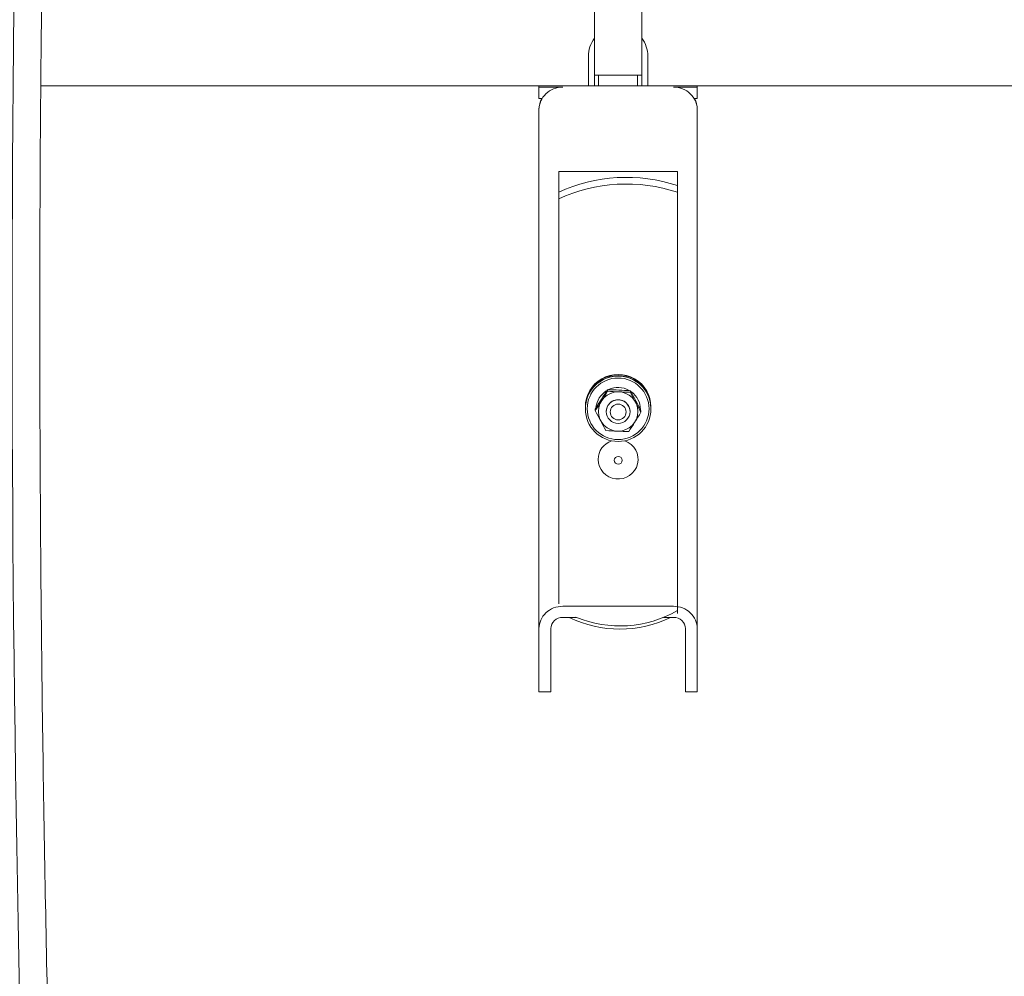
# Model space of a CAD drawing. Header units: millimetres. Extents: x -2674 to -2203, y -551 to -52.
# Tile 105 of 138: x -2286.36 to -2283.88, y -80.1 to -77.68. Entities that reach past the tile are written whole.
import ezdxf
from ezdxf.lldxf.tags import DXFTag

# ---------------------------------------------------------------- set-up
doc = ezdxf.new("R2010")
doc.units = ezdxf.units.MM
doc.layers.add('layer 1', color=7, linetype='Continuous')
tags = doc.linetypes.add('New Line13', pattern=[28.3, 19, -3.1, 3.1, -3.1]).pattern_tags.tags
tags[10:11] = [DXFTag(74, 4), DXFTag(75, 0), DXFTag(340, '0'), DXFTag(46, 1.0), DXFTag(50, 0.0), DXFTag(44, 0.0), DXFTag(45, 0.0)]
tags[8:9] = [DXFTag(74, 4), DXFTag(75, 0), DXFTag(340, '0'), DXFTag(46, 1.0), DXFTag(50, 0.0), DXFTag(44, 0.0), DXFTag(45, 0.0)]
tags[6:7] = [DXFTag(74, 4), DXFTag(75, 0), DXFTag(340, '0'), DXFTag(46, 1.0), DXFTag(50, 0.0), DXFTag(44, 0.0), DXFTag(45, 0.0)]
tags[4:5] = [DXFTag(74, 4), DXFTag(75, 0), DXFTag(340, '0'), DXFTag(46, 1.0), DXFTag(50, 0.0), DXFTag(44, 0.0), DXFTag(45, 0.0)]

msp = doc.modelspace()

# ---------------------------------------------------------------- linework, layer by layer
at = {"layer": 'layer 1', "linetype": 'New Line13', "lineweight": 9}
msp.add_open_spline([(-2284.5439, -71.8982), (-2284.5439, -71.8888), (-2284.5439, -71.8794), (-2284.5439, -71.87), (-2284.5439, -71.87), (-2284.5439, -69.9598), (-2285.3508, -70.2101), (-2285.8153, -71.7946), (-2285.8153, -71.7946), (-2286.513, -74.175), (-2286.4379, -79.5665), (-2286.2639, -82.8158), (-2286.2639, -82.8158), (-2286.1564, -84.824), (-2286.0111, -86.0139), (-2286.0111, -88.5338), (-2286.0111, -88.5338), (-2286.0111, -88.5391), (-2286.0111, -88.5445), (-2286.0111, -88.5498), (-2286.0111, -88.5498), (-2286.0111, -92.7162), (-2286.18, -96.4901), (-2286.18, -100.6565), (-2286.18, -100.6565), (-2286.18, -100.6582), (-2286.18, -100.6599), (-2286.18, -100.6615)], degree=3, knots=[0, 0, 0, 0, 0.125, 0.125, 0.125, 0.125, 0.25, 0.25, 0.25, 0.25, 0.375, 0.375, 0.375, 0.375, 0.5, 0.5, 0.5, 0.5, 0.625, 0.625, 0.625, 0.625, 0.75, 0.75, 0.75, 0.75, 1, 1, 1, 1], dxfattribs=at)
at = {"layer": 'layer 1', "lineweight": 9}
for points, knots in [([(-2284.4742, -71.879), (-2284.4765, -71.7196), (-2284.4792, -71.585), (-2284.4882, -71.4581), (-2284.4882, -71.4581), (-2284.4964, -71.3426), (-2284.5097, -71.2336), (-2284.5265, -71.1361), (-2284.5265, -71.1361), (-2284.5411, -71.0513), (-2284.5582, -70.9752), (-2284.5781, -70.9069), (-2284.5781, -70.9069), (-2284.5908, -70.8631), (-2284.6046, -70.8224), (-2284.6195, -70.785), (-2284.6195, -70.785), (-2284.6321, -70.7533), (-2284.6454, -70.7239), (-2284.6595, -70.6967), (-2284.6595, -70.6967), (-2284.6714, -70.6737), (-2284.6838, -70.6523), (-2284.6971, -70.6322), (-2284.6971, -70.6322), (-2284.7121, -70.6095), (-2284.7281, -70.5883), (-2284.7451, -70.5693), (-2284.7451, -70.5693), (-2284.7727, -70.5385), (-2284.8027, -70.5132), (-2284.834, -70.4943), (-2284.834, -70.4943), (-2284.8673, -70.4742), (-2284.9019, -70.4614), (-2284.9367, -70.4553), (-2284.9367, -70.4553), (-2284.9703, -70.4493), (-2285.0042, -70.4496), (-2285.0382, -70.4555), (-2285.0382, -70.4555), (-2285.0699, -70.461), (-2285.1017, -70.4713), (-2285.1337, -70.4864), (-2285.1337, -70.4864), (-2285.1607, -70.4991), (-2285.1879, -70.5153), (-2285.2144, -70.5343), (-2285.2144, -70.5343), (-2285.2388, -70.5517), (-2285.2627, -70.5716), (-2285.2864, -70.5936), (-2285.2864, -70.5936), (-2285.3149, -70.6203), (-2285.3431, -70.6504), (-2285.371, -70.6836), (-2285.371, -70.6836), (-2285.4037, -70.7226), (-2285.436, -70.766), (-2285.468, -70.814), (-2285.468, -70.814), (-2285.5001, -70.8621), (-2285.532, -70.9148), (-2285.5633, -70.972), (-2285.5633, -70.972), (-2285.5934, -71.0268), (-2285.6231, -71.0857), (-2285.6522, -71.1486), (-2285.6522, -71.1486), (-2285.6801, -71.2088), (-2285.7074, -71.2726), (-2285.7342, -71.3402), (-2285.7342, -71.3402), (-2285.7605, -71.4066), (-2285.7863, -71.4766), (-2285.8114, -71.5502), (-2285.8114, -71.5502), (-2285.8613, -71.6968), (-2285.9084, -71.8579), (-2285.9521, -72.0324), (-2285.9521, -72.0324), (-2285.9956, -72.2061), (-2286.0358, -72.393), (-2286.0728, -72.5912), (-2286.0728, -72.5912), (-2286.1098, -72.7894), (-2286.1436, -72.9988), (-2286.1743, -73.2172), (-2286.1743, -73.2172), (-2286.2051, -73.4358), (-2286.2327, -73.6634), (-2286.2575, -73.8979), (-2286.2575, -73.8979), (-2286.2824, -74.1329), (-2286.3044, -74.3749), (-2286.3239, -74.6221), (-2286.3239, -74.6221), (-2286.3434, -74.8705), (-2286.3603, -75.1242), (-2286.3749, -75.3815), (-2286.3749, -75.3815), (-2286.3814, -75.4964), (-2286.3874, -75.6121), (-2286.393, -75.7284), (-2286.393, -75.7284), (-2286.3988, -75.849), (-2286.4041, -75.9703), (-2286.409, -76.0922), (-2286.409, -76.0922), (-2286.414, -76.2184), (-2286.4185, -76.3452), (-2286.4226, -76.4725), (-2286.4226, -76.4725), (-2286.4266, -76.5943), (-2286.43, -76.7165), (-2286.4331, -76.8391), (-2286.4331, -76.8391), (-2286.4358, -76.9425), (-2286.4381, -77.0462), (-2286.4401, -77.1501), (-2286.4401, -77.1501), (-2286.4418, -77.2348), (-2286.4433, -77.3196), (-2286.4446, -77.4044), (-2286.4446, -77.4044), (-2286.446, -77.4926), (-2286.4472, -77.5809), (-2286.4482, -77.6692), (-2286.4482, -77.6692), (-2286.4496, -77.797), (-2286.4507, -77.9249), (-2286.4514, -78.0529), (-2286.4514, -78.0529), (-2286.4522, -78.2033), (-2286.4525, -78.3538), (-2286.4524, -78.5041), (-2286.4524, -78.5041), (-2286.4523, -78.6525), (-2286.4517, -78.8007), (-2286.4507, -78.9486), (-2286.4507, -78.9486), (-2286.4497, -79.0906), (-2286.4483, -79.2322), (-2286.4466, -79.3734), (-2286.4466, -79.3734), (-2286.445, -79.5088), (-2286.443, -79.6438), (-2286.4406, -79.7783), (-2286.4406, -79.7783), (-2286.4383, -79.9112), (-2286.4357, -80.0436), (-2286.4328, -80.1754), (-2286.4328, -80.1754), (-2286.4271, -80.4386), (-2286.4201, -80.6991), (-2286.4121, -80.9553), (-2286.4121, -80.9553), (-2286.4042, -81.2112), (-2286.3952, -81.4629), (-2286.3855, -81.7088), (-2286.3855, -81.7088), (-2286.3757, -81.9543), (-2286.3651, -82.1941), (-2286.3539, -82.4257), (-2286.3539, -82.4257), (-2286.3427, -82.657), (-2286.3308, -82.8802), (-2286.3186, -83.0945), (-2286.3186, -83.0945), (-2286.3063, -83.3092), (-2286.2937, -83.515), (-2286.2809, -83.7151), (-2286.2809, -83.7151), (-2286.2682, -83.9158), (-2286.2553, -84.1108), (-2286.2424, -84.3036), (-2286.2424, -84.3036), (-2286.2296, -84.4965), (-2286.2169, -84.6873), (-2286.2044, -84.8797), (-2286.2044, -84.8797), (-2286.192, -85.0714), (-2286.1799, -85.2647), (-2286.1683, -85.4642), (-2286.1683, -85.4642), (-2286.1569, -85.6618), (-2286.1459, -85.8654), (-2286.1359, -86.0788), (-2286.1359, -86.0788), (-2286.1285, -86.2367), (-2286.1215, -86.4), (-2286.1153, -86.5696), (-2286.1153, -86.5696), (-2286.1091, -86.7379), (-2286.1035, -86.9125), (-2286.0988, -87.0929), (-2286.0988, -87.0929), (-2286.0948, -87.2472), (-2286.0914, -87.4058), (-2286.0887, -87.5676), (-2286.0887, -87.5676), (-2286.086, -87.7324), (-2286.084, -87.9005), (-2286.0827, -88.07), (-2286.0827, -88.07), (-2286.0814, -88.2461), (-2286.081, -88.4238), (-2286.081, -88.6012), (-2286.081, -88.6012), (-2286.081, -88.7778), (-2286.0814, -88.9542), (-2286.0821, -89.1303), (-2286.0821, -89.1303), (-2286.0827, -89.3042), (-2286.0836, -89.4778), (-2286.0848, -89.6508), (-2286.0848, -89.6508), (-2286.0859, -89.8226), (-2286.0873, -89.9939), (-2286.0889, -90.1644), (-2286.0889, -90.1644), (-2286.0905, -90.3345), (-2286.0923, -90.5038), (-2286.0943, -90.6724), (-2286.0943, -90.6724), (-2286.0985, -91.0251), (-2286.1036, -91.3745), (-2286.1091, -91.7207), (-2286.1091, -91.7207), (-2286.1147, -92.0673), (-2286.1209, -92.4107), (-2286.1274, -92.7518), (-2286.1274, -92.7518), (-2286.134, -93.0931), (-2286.1409, -93.4321), (-2286.1479, -93.7699), (-2286.1479, -93.7699), (-2286.155, -94.1078), (-2286.1622, -94.4446), (-2286.1693, -94.7816), (-2286.1693, -94.7816), (-2286.1765, -95.1184), (-2286.1836, -95.4554), (-2286.1905, -95.794), (-2286.1905, -95.794), (-2286.1956, -96.0421), (-2286.2005, -96.2909), (-2286.2052, -96.5411), (-2286.2052, -96.5411), (-2286.21, -96.791), (-2286.2145, -97.0421), (-2286.2187, -97.295), (-2286.2187, -97.295), (-2286.2229, -97.5429), (-2286.2268, -97.7925), (-2286.2303, -98.0438), (-2286.2303, -98.0438), (-2286.2317, -98.1397), (-2286.233, -98.236), (-2286.2342, -98.3325), (-2286.2342, -98.3325), (-2286.2354, -98.4306), (-2286.2366, -98.529), (-2286.2378, -98.6278), (-2286.2378, -98.6278), (-2286.2392, -98.7511), (-2286.2405, -98.8748), (-2286.2417, -98.9987), (-2286.2417, -98.9987), (-2286.2432, -99.1516), (-2286.2444, -99.3047), (-2286.2456, -99.4599), (-2286.2456, -99.4599), (-2286.2469, -99.6449), (-2286.248, -99.8328), (-2286.2487, -100.0133), (-2286.2487, -100.0133), (-2286.2493, -100.1748), (-2286.2496, -100.3303), (-2286.2498, -100.5015)], [0, 0, 0, 0, 0.014085, 0.014085, 0.014085, 0.014085, 0.028169, 0.028169, 0.028169, 0.028169, 0.042254, 0.042254, 0.042254, 0.042254, 0.056338, 0.056338, 0.056338, 0.056338, 0.070423, 0.070423, 0.070423, 0.070423, 0.084507, 0.084507, 0.084507, 0.084507, 0.098592, 0.098592, 0.098592, 0.098592, 0.112676, 0.112676, 0.112676, 0.112676, 0.126761, 0.126761, 0.126761, 0.126761, 0.140845, 0.140845, 0.140845, 0.140845, 0.15493, 0.15493, 0.15493, 0.15493, 0.169014, 0.169014, 0.169014, 0.169014, 0.183099, 0.183099, 0.183099, 0.183099, 0.197183, 0.197183, 0.197183, 0.197183, 0.211268, 0.211268, 0.211268, 0.211268, 0.225352, 0.225352, 0.225352, 0.225352, 0.239437, 0.239437, 0.239437, 0.239437, 0.253521, 0.253521, 0.253521, 0.253521, 0.267606, 0.267606, 0.267606, 0.267606, 0.28169, 0.28169, 0.28169, 0.28169, 0.295775, 0.295775, 0.295775, 0.295775, 0.309859, 0.309859, 0.309859, 0.309859, 0.323944, 0.323944, 0.323944, 0.323944, 0.338028, 0.338028, 0.338028, 0.338028, 0.352113, 0.352113, 0.352113, 0.352113, 0.366197, 0.366197, 0.366197, 0.366197, 0.380282, 0.380282, 0.380282, 0.380282, 0.394366, 0.394366, 0.394366, 0.394366, 0.408451, 0.408451, 0.408451, 0.408451, 0.422535, 0.422535, 0.422535, 0.422535, 0.43662, 0.43662, 0.43662, 0.43662, 0.450704, 0.450704, 0.450704, 0.450704, 0.464789, 0.464789, 0.464789, 0.464789, 0.478873, 0.478873, 0.478873, 0.478873, 0.492958, 0.492958, 0.492958, 0.492958, 0.507042, 0.507042, 0.507042, 0.507042, 0.521127, 0.521127, 0.521127, 0.521127, 0.535211, 0.535211, 0.535211, 0.535211, 0.549296, 0.549296, 0.549296, 0.549296, 0.56338, 0.56338, 0.56338, 0.56338, 0.577465, 0.577465, 0.577465, 0.577465, 0.591549, 0.591549, 0.591549, 0.591549, 0.605634, 0.605634, 0.605634, 0.605634, 0.619718, 0.619718, 0.619718, 0.619718, 0.633803, 0.633803, 0.633803, 0.633803, 0.647887, 0.647887, 0.647887, 0.647887, 0.661972, 0.661972, 0.661972, 0.661972, 0.676056, 0.676056, 0.676056, 0.676056, 0.690141, 0.690141, 0.690141, 0.690141, 0.704225, 0.704225, 0.704225, 0.704225, 0.71831, 0.71831, 0.71831, 0.71831, 0.732394, 0.732394, 0.732394, 0.732394, 0.746479, 0.746479, 0.746479, 0.746479, 0.760563, 0.760563, 0.760563, 0.760563, 0.774648, 0.774648, 0.774648, 0.774648, 0.788732, 0.788732, 0.788732, 0.788732, 0.802817, 0.802817, 0.802817, 0.802817, 0.816901, 0.816901, 0.816901, 0.816901, 0.830986, 0.830986, 0.830986, 0.830986, 0.84507, 0.84507, 0.84507, 0.84507, 0.859155, 0.859155, 0.859155, 0.859155, 0.873239, 0.873239, 0.873239, 0.873239, 0.887324, 0.887324, 0.887324, 0.887324, 0.901408, 0.901408, 0.901408, 0.901408, 0.915493, 0.915493, 0.915493, 0.915493, 0.929577, 0.929577, 0.929577, 0.929577, 0.943662, 0.943662, 0.943662, 0.943662, 0.957746, 0.957746, 0.957746, 0.957746, 0.971831, 0.971831, 0.971831, 0.971831, 1, 1, 1, 1]), ([(-2286.1099, -100.5015), (-2286.1097, -100.3506), (-2286.1094, -100.2125), (-2286.1089, -100.0693), (-2286.1089, -100.0693), (-2286.1084, -99.9019), (-2286.1074, -99.7273), (-2286.1063, -99.5554), (-2286.1063, -99.5554), (-2286.1053, -99.4083), (-2286.1041, -99.2631), (-2286.1028, -99.1179), (-2286.1028, -99.1179), (-2286.1017, -98.9968), (-2286.1005, -98.8758), (-2286.0992, -98.7552), (-2286.0992, -98.7552), (-2286.0982, -98.6585), (-2286.0971, -98.562), (-2286.0959, -98.4658), (-2286.0959, -98.4658), (-2286.0948, -98.3789), (-2286.0937, -98.2921), (-2286.0926, -98.2055), (-2286.0926, -98.2055), (-2286.0898, -97.9965), (-2286.0867, -97.7888), (-2286.0835, -97.5822), (-2286.0835, -97.5822), (-2286.0801, -97.3698), (-2286.0765, -97.1587), (-2286.0728, -96.9486), (-2286.0728, -96.9486), (-2286.066, -96.5723), (-2286.0588, -96.1993), (-2286.0512, -95.8282), (-2286.0512, -95.8282), (-2286.0437, -95.457), (-2286.0359, -95.0878), (-2286.028, -94.7188), (-2286.028, -94.7188), (-2286.021, -94.3894), (-2286.014, -94.0602), (-2286.0071, -93.7298), (-2286.0071, -93.7298), (-2286.0002, -93.3998), (-2285.9935, -93.0687), (-2285.9872, -92.7353), (-2285.9872, -92.7353), (-2285.9808, -92.4025), (-2285.9748, -92.0675), (-2285.9693, -91.7294), (-2285.9693, -91.7294), (-2285.9639, -91.3921), (-2285.959, -91.0517), (-2285.9548, -90.7081), (-2285.9548, -90.7081), (-2285.9525, -90.5131), (-2285.9504, -90.3171), (-2285.9486, -90.1202), (-2285.9486, -90.1202), (-2285.9467, -89.9222), (-2285.9452, -89.7234), (-2285.944, -89.5238), (-2285.944, -89.5238), (-2285.9429, -89.3221), (-2285.942, -89.1196), (-2285.9415, -88.9168), (-2285.9415, -88.9168), (-2285.941, -88.7094), (-2285.9407, -88.5016), (-2285.9415, -88.2945), (-2285.9415, -88.2945), (-2285.9423, -88.0925), (-2285.9441, -87.8912), (-2285.9468, -87.6939), (-2285.9468, -87.6939), (-2285.9496, -87.5018), (-2285.9533, -87.3135), (-2285.9579, -87.1311), (-2285.9579, -87.1311), (-2285.9624, -86.9486), (-2285.9679, -86.7719), (-2285.9741, -86.6015), (-2285.9741, -86.6015), (-2285.9803, -86.4301), (-2285.9872, -86.265), (-2285.9946, -86.1055), (-2285.9946, -86.1055), (-2286.0045, -85.8905), (-2286.0154, -85.6855), (-2286.0269, -85.4867), (-2286.0269, -85.4867), (-2286.0384, -85.2867), (-2286.0504, -85.0931), (-2286.0628, -84.9014), (-2286.0628, -84.9014), (-2286.0751, -84.7095), (-2286.0878, -84.5196), (-2286.1006, -84.3277), (-2286.1006, -84.3277), (-2286.1133, -84.1366), (-2286.1261, -83.9435), (-2286.1388, -83.745), (-2286.1388, -83.745), (-2286.1514, -83.5476), (-2286.164, -83.3447), (-2286.1762, -83.1334), (-2286.1762, -83.1334), (-2286.1883, -82.9228), (-2286.2001, -82.7039), (-2286.2113, -82.4767), (-2286.2113, -82.4767), (-2286.2225, -82.2493), (-2286.2331, -82.0138), (-2286.2429, -81.7724), (-2286.2429, -81.7724), (-2286.2527, -81.5306), (-2286.2617, -81.283), (-2286.2697, -81.0311), (-2286.2697, -81.0311), (-2286.2778, -80.7788), (-2286.2849, -80.5222), (-2286.2909, -80.2627), (-2286.2909, -80.2627), (-2286.2939, -80.1329), (-2286.2966, -80.0023), (-2286.299, -79.8711), (-2286.299, -79.8711), (-2286.3014, -79.7393), (-2286.3036, -79.607), (-2286.3054, -79.4741), (-2286.3054, -79.4741), (-2286.3072, -79.3363), (-2286.3087, -79.1979), (-2286.3099, -79.0592), (-2286.3099, -79.0592), (-2286.3111, -78.9147), (-2286.3119, -78.7697), (-2286.3123, -78.6246), (-2286.3123, -78.6246), (-2286.3126, -78.4744), (-2286.3126, -78.324), (-2286.312, -78.1735), (-2286.312, -78.1735), (-2286.3115, -78.0394), (-2286.3106, -77.9052), (-2286.3093, -77.7711), (-2286.3093, -77.7711), (-2286.3084, -77.6769), (-2286.3072, -77.5827), (-2286.3059, -77.4886), (-2286.3059, -77.4886), (-2286.3047, -77.4073), (-2286.3034, -77.3261), (-2286.302, -77.2449), (-2286.302, -77.2449), (-2286.3002, -77.1477), (-2286.2982, -77.0506), (-2286.2959, -76.9537), (-2286.2959, -76.9537), (-2286.2932, -76.8374), (-2286.2902, -76.7214), (-2286.2867, -76.6057), (-2286.2867, -76.6057), (-2286.2829, -76.4773), (-2286.2787, -76.3493), (-2286.2739, -76.2219), (-2286.2739, -76.2219), (-2286.2693, -76.0982), (-2286.2642, -75.9749), (-2286.2586, -75.8523), (-2286.2586, -75.8523), (-2286.2533, -75.7341), (-2286.2475, -75.6164), (-2286.2412, -75.4995), (-2286.2412, -75.4995), (-2286.2272, -75.2396), (-2286.2109, -74.9833), (-2286.1919, -74.7321), (-2286.1919, -74.7321), (-2286.1732, -74.4833), (-2286.1519, -74.2395), (-2286.1277, -74.0026), (-2286.1277, -74.0026), (-2286.1036, -73.7661), (-2286.0766, -73.5365), (-2286.0466, -73.3159), (-2286.0466, -73.3159), (-2286.0167, -73.0956), (-2285.9837, -72.8842), (-2285.9475, -72.684), (-2285.9475, -72.684), (-2285.9114, -72.4842), (-2285.8721, -72.2955), (-2285.8297, -72.1205), (-2285.8297, -72.1205), (-2285.787, -71.945), (-2285.7412, -71.7832), (-2285.6929, -71.637), (-2285.6929, -71.637), (-2285.6686, -71.5635), (-2285.6437, -71.4939), (-2285.6183, -71.4281), (-2285.6183, -71.4281), (-2285.5926, -71.3614), (-2285.5664, -71.2985), (-2285.5399, -71.2396), (-2285.5399, -71.2396), (-2285.5122, -71.1782), (-2285.4843, -71.1211), (-2285.4562, -71.0682), (-2285.4562, -71.0682), (-2285.427, -71.0131), (-2285.3976, -70.9627), (-2285.3681, -70.9169), (-2285.3681, -70.9169), (-2285.3383, -70.8704), (-2285.3085, -70.8287), (-2285.2791, -70.7921), (-2285.2791, -70.7921), (-2285.2536, -70.7603), (-2285.2284, -70.7324), (-2285.2038, -70.7083), (-2285.2038, -70.7083), (-2285.1837, -70.6885), (-2285.1639, -70.6713), (-2285.145, -70.6568), (-2285.145, -70.6568), (-2285.1252, -70.6417), (-2285.1063, -70.6294), (-2285.0879, -70.6196), (-2285.0879, -70.6196), (-2285.0659, -70.608), (-2285.0445, -70.5998), (-2285.0238, -70.5952), (-2285.0238, -70.5952), (-2285.0015, -70.5903), (-2284.98, -70.5897), (-2284.9598, -70.5931), (-2284.9598, -70.5931), (-2284.9388, -70.5967), (-2284.9192, -70.6048), (-2284.9003, -70.617), (-2284.9003, -70.617), (-2284.8822, -70.6288), (-2284.8648, -70.6443), (-2284.8469, -70.6651), (-2284.8469, -70.6651), (-2284.8358, -70.678), (-2284.8245, -70.6929), (-2284.813, -70.7105), (-2284.813, -70.7105), (-2284.8029, -70.726), (-2284.7927, -70.7437), (-2284.7826, -70.7631), (-2284.7826, -70.7631), (-2284.7708, -70.786), (-2284.7594, -70.8114), (-2284.7484, -70.8393), (-2284.7484, -70.8393), (-2284.7354, -70.8723), (-2284.7231, -70.9087), (-2284.7116, -70.9487), (-2284.7116, -70.9487), (-2284.6983, -70.9946), (-2284.6861, -71.0453), (-2284.6753, -71.1003), (-2284.6753, -71.1003), (-2284.6632, -71.1618), (-2284.6527, -71.2287), (-2284.6439, -71.302), (-2284.6439, -71.302), (-2284.6341, -71.3831), (-2284.6263, -71.4719), (-2284.6217, -71.564), (-2284.6217, -71.564), (-2284.6176, -71.6434), (-2284.6159, -71.7252), (-2284.6148, -71.8174)], [0, 0, 0, 0, 0.014085, 0.014085, 0.014085, 0.014085, 0.028169, 0.028169, 0.028169, 0.028169, 0.042254, 0.042254, 0.042254, 0.042254, 0.056338, 0.056338, 0.056338, 0.056338, 0.070423, 0.070423, 0.070423, 0.070423, 0.084507, 0.084507, 0.084507, 0.084507, 0.098592, 0.098592, 0.098592, 0.098592, 0.112676, 0.112676, 0.112676, 0.112676, 0.126761, 0.126761, 0.126761, 0.126761, 0.140845, 0.140845, 0.140845, 0.140845, 0.15493, 0.15493, 0.15493, 0.15493, 0.169014, 0.169014, 0.169014, 0.169014, 0.183099, 0.183099, 0.183099, 0.183099, 0.197183, 0.197183, 0.197183, 0.197183, 0.211268, 0.211268, 0.211268, 0.211268, 0.225352, 0.225352, 0.225352, 0.225352, 0.239437, 0.239437, 0.239437, 0.239437, 0.253521, 0.253521, 0.253521, 0.253521, 0.267606, 0.267606, 0.267606, 0.267606, 0.28169, 0.28169, 0.28169, 0.28169, 0.295775, 0.295775, 0.295775, 0.295775, 0.309859, 0.309859, 0.309859, 0.309859, 0.323944, 0.323944, 0.323944, 0.323944, 0.338028, 0.338028, 0.338028, 0.338028, 0.352113, 0.352113, 0.352113, 0.352113, 0.366197, 0.366197, 0.366197, 0.366197, 0.380282, 0.380282, 0.380282, 0.380282, 0.394366, 0.394366, 0.394366, 0.394366, 0.408451, 0.408451, 0.408451, 0.408451, 0.422535, 0.422535, 0.422535, 0.422535, 0.43662, 0.43662, 0.43662, 0.43662, 0.450704, 0.450704, 0.450704, 0.450704, 0.464789, 0.464789, 0.464789, 0.464789, 0.478873, 0.478873, 0.478873, 0.478873, 0.492958, 0.492958, 0.492958, 0.492958, 0.507042, 0.507042, 0.507042, 0.507042, 0.521127, 0.521127, 0.521127, 0.521127, 0.535211, 0.535211, 0.535211, 0.535211, 0.549296, 0.549296, 0.549296, 0.549296, 0.56338, 0.56338, 0.56338, 0.56338, 0.577465, 0.577465, 0.577465, 0.577465, 0.591549, 0.591549, 0.591549, 0.591549, 0.605634, 0.605634, 0.605634, 0.605634, 0.619718, 0.619718, 0.619718, 0.619718, 0.633803, 0.633803, 0.633803, 0.633803, 0.647887, 0.647887, 0.647887, 0.647887, 0.661972, 0.661972, 0.661972, 0.661972, 0.676056, 0.676056, 0.676056, 0.676056, 0.690141, 0.690141, 0.690141, 0.690141, 0.704225, 0.704225, 0.704225, 0.704225, 0.71831, 0.71831, 0.71831, 0.71831, 0.732394, 0.732394, 0.732394, 0.732394, 0.746479, 0.746479, 0.746479, 0.746479, 0.760563, 0.760563, 0.760563, 0.760563, 0.774648, 0.774648, 0.774648, 0.774648, 0.788732, 0.788732, 0.788732, 0.788732, 0.802817, 0.802817, 0.802817, 0.802817, 0.816901, 0.816901, 0.816901, 0.816901, 0.830986, 0.830986, 0.830986, 0.830986, 0.84507, 0.84507, 0.84507, 0.84507, 0.859155, 0.859155, 0.859155, 0.859155, 0.873239, 0.873239, 0.873239, 0.873239, 0.887324, 0.887324, 0.887324, 0.887324, 0.901408, 0.901408, 0.901408, 0.901408, 0.915493, 0.915493, 0.915493, 0.915493, 0.929577, 0.929577, 0.929577, 0.929577, 0.943662, 0.943662, 0.943662, 0.943662, 0.957746, 0.957746, 0.957746, 0.957746, 0.971831, 0.971831, 0.971831, 0.971831, 1, 1, 1, 1]), ([(-2284.991, -77.8552), (-2285.0069, -77.8552), (-2285.0222, -77.8611), (-2285.0334, -77.8717), (-2285.0334, -77.8717), (-2285.0447, -77.8823), (-2285.051, -77.8966), (-2285.051, -77.9116)], [0, 0, 0, 0, 0.333333, 0.333333, 0.333333, 0.333333, 1, 1, 1, 1]), ([(-2284.651, -77.9116), (-2284.651, -77.8966), (-2284.6573, -77.8823), (-2284.6686, -77.8717), (-2284.6686, -77.8717), (-2284.6798, -77.8611), (-2284.6951, -77.8552), (-2284.711, -77.8552)], [0, 0, 0, 0, 0.333333, 0.333333, 0.333333, 0.333333, 1, 1, 1, 1]), ([(-2284.7681, -78.663), (-2284.7681, -78.6338), (-2284.7839, -78.6068), (-2284.8095, -78.5922), (-2284.8095, -78.5922), (-2284.8352, -78.5776), (-2284.8668, -78.5776), (-2284.8925, -78.5922), (-2284.8925, -78.5922), (-2284.9181, -78.6068), (-2284.9339, -78.6338), (-2284.9339, -78.663)], [0, 0, 0, 0, 0.25, 0.25, 0.25, 0.25, 0.5, 0.5, 0.5, 0.5, 1, 1, 1, 1]), ([(-2284.7681, -78.6675), (-2284.7681, -78.638), (-2284.7839, -78.6107), (-2284.8095, -78.596), (-2284.8095, -78.596), (-2284.8352, -78.5812), (-2284.8668, -78.5812), (-2284.8925, -78.596), (-2284.8925, -78.596), (-2284.9181, -78.6107), (-2284.9339, -78.638), (-2284.9339, -78.6675)], [0, 0, 0, 0, 0.25, 0.25, 0.25, 0.25, 0.5, 0.5, 0.5, 0.5, 1, 1, 1, 1]), ([(-2284.7681, -78.668), (-2284.7681, -78.6224), (-2284.8052, -78.5854), (-2284.851, -78.5854), (-2284.851, -78.5854), (-2284.8968, -78.5854), (-2284.9339, -78.6224), (-2284.9339, -78.668), (-2284.9339, -78.668), (-2284.9339, -78.7137), (-2284.8968, -78.7507), (-2284.851, -78.7507), (-2284.851, -78.7507), (-2284.8052, -78.7507), (-2284.7681, -78.7137), (-2284.7681, -78.668)], [0, 0, 0, 0, 0.2, 0.2, 0.2, 0.2, 0.4, 0.4, 0.4, 0.4, 0.6, 0.6, 0.6, 0.6, 1, 1, 1, 1]), ([(-2284.929, -78.668), (-2284.929, -78.711), (-2284.8941, -78.7457), (-2284.851, -78.7457), (-2284.851, -78.7457), (-2284.8079, -78.7457), (-2284.773, -78.711), (-2284.773, -78.668), (-2284.773, -78.668), (-2284.773, -78.6251), (-2284.8079, -78.5903), (-2284.851, -78.5903), (-2284.851, -78.5903), (-2284.8941, -78.5903), (-2284.929, -78.6251), (-2284.929, -78.668)], [0, 0, 0, 0, 0.2, 0.2, 0.2, 0.2, 0.4, 0.4, 0.4, 0.4, 0.6, 0.6, 0.6, 0.6, 1, 1, 1, 1]), ([(-2284.7728, -78.6367), (-2284.7845, -78.6042), (-2284.8156, -78.5824), (-2284.8506, -78.5822), (-2284.8506, -78.5822), (-2284.8856, -78.5821), (-2284.917, -78.6036), (-2284.9289, -78.636)], [0, 0, 0, 0, 0.333333, 0.333333, 0.333333, 0.333333, 1, 1, 1, 1]), ([(-2284.8011, -78.675), (-2284.8011, -78.6476), (-2284.8234, -78.6253), (-2284.851, -78.6253), (-2284.851, -78.6253), (-2284.8786, -78.6253), (-2284.9009, -78.6476), (-2284.9009, -78.675), (-2284.9009, -78.675), (-2284.9009, -78.7025), (-2284.8786, -78.7247), (-2284.851, -78.7247), (-2284.851, -78.7247), (-2284.8234, -78.7247), (-2284.8011, -78.7025), (-2284.8011, -78.675)], [0, 0, 0, 0, 0.2, 0.2, 0.2, 0.2, 0.4, 0.4, 0.4, 0.4, 0.6, 0.6, 0.6, 0.6, 1, 1, 1, 1]), ([(-2284.821, -78.675), (-2284.821, -78.6643), (-2284.8267, -78.6545), (-2284.836, -78.6491), (-2284.836, -78.6491), (-2284.8453, -78.6438), (-2284.8567, -78.6438), (-2284.866, -78.6491), (-2284.866, -78.6491), (-2284.8753, -78.6545), (-2284.881, -78.6643), (-2284.881, -78.675)], [0, 0, 0, 0, 0.25, 0.25, 0.25, 0.25, 0.5, 0.5, 0.5, 0.5, 1, 1, 1, 1]), ([(-2284.821, -78.6752), (-2284.821, -78.6587), (-2284.8344, -78.6453), (-2284.851, -78.6453), (-2284.851, -78.6453), (-2284.8676, -78.6453), (-2284.881, -78.6587), (-2284.881, -78.6752), (-2284.881, -78.6752), (-2284.881, -78.6917), (-2284.8676, -78.7051), (-2284.851, -78.7051), (-2284.851, -78.7051), (-2284.8344, -78.7051), (-2284.821, -78.6917), (-2284.821, -78.6752)], [0, 0, 0, 0, 0.2, 0.2, 0.2, 0.2, 0.4, 0.4, 0.4, 0.4, 0.6, 0.6, 0.6, 0.6, 1, 1, 1, 1]), ([(-2284.831, -78.6761), (-2284.831, -78.665), (-2284.84, -78.6561), (-2284.851, -78.6561), (-2284.851, -78.6561), (-2284.862, -78.6561), (-2284.871, -78.665), (-2284.871, -78.6761), (-2284.871, -78.6761), (-2284.871, -78.6871), (-2284.862, -78.696), (-2284.851, -78.696), (-2284.851, -78.696), (-2284.84, -78.696), (-2284.831, -78.6871), (-2284.831, -78.6761)], [0, 0, 0, 0, 0.2, 0.2, 0.2, 0.2, 0.4, 0.4, 0.4, 0.4, 0.6, 0.6, 0.6, 0.6, 1, 1, 1, 1]), ([(-2284.9014, -78.7959), (-2284.9014, -78.8211), (-2284.8822, -78.8424), (-2284.8568, -78.8453), (-2284.8568, -78.8453), (-2284.8314, -78.8482), (-2284.8079, -78.8319), (-2284.802, -78.8074), (-2284.802, -78.8074), (-2284.7961, -78.7828), (-2284.8098, -78.7578), (-2284.8338, -78.7492)], [0, 0, 0, 0, 0.25, 0.25, 0.25, 0.25, 0.5, 0.5, 0.5, 0.5, 1, 1, 1, 1]), ([(-2284.8407, -78.7983), (-2284.8407, -78.7928), (-2284.8452, -78.7884), (-2284.8507, -78.7884), (-2284.8507, -78.7884), (-2284.8563, -78.7884), (-2284.8607, -78.7928), (-2284.8607, -78.7983), (-2284.8607, -78.7983), (-2284.8607, -78.8037), (-2284.8563, -78.8081), (-2284.8507, -78.8081), (-2284.8507, -78.8081), (-2284.8452, -78.8081), (-2284.8407, -78.8037), (-2284.8407, -78.7983)], [0, 0, 0, 0, 0.2, 0.2, 0.2, 0.2, 0.4, 0.4, 0.4, 0.4, 0.6, 0.6, 0.6, 0.6, 1, 1, 1, 1]), ([(-2284.991, -79.1672), (-2285.0069, -79.1672), (-2285.0222, -79.1731), (-2285.0334, -79.1837), (-2285.0334, -79.1837), (-2285.0447, -79.1943), (-2285.051, -79.2086), (-2285.051, -79.2236)], [0, 0, 0, 0, 0.333333, 0.333333, 0.333333, 0.333333, 1, 1, 1, 1]), ([(-2284.651, -79.2236), (-2284.651, -79.2086), (-2284.6573, -79.1943), (-2284.6686, -79.1837), (-2284.6686, -79.1837), (-2284.6798, -79.1731), (-2284.6951, -79.1672), (-2284.711, -79.1672)], [0, 0, 0, 0, 0.333333, 0.333333, 0.333333, 0.333333, 1, 1, 1, 1]), ([(-2284.991, -79.1954), (-2284.999, -79.1954), (-2285.0066, -79.1983), (-2285.0122, -79.2036), (-2285.0122, -79.2036), (-2285.0178, -79.2089), (-2285.021, -79.2161), (-2285.021, -79.2236)], [0, 0, 0, 0, 0.333333, 0.333333, 0.333333, 0.333333, 1, 1, 1, 1]), ([(-2284.681, -79.2236), (-2284.681, -79.2161), (-2284.6842, -79.2089), (-2284.6898, -79.2036), (-2284.6898, -79.2036), (-2284.6954, -79.1983), (-2284.703, -79.1954), (-2284.711, -79.1954)], [0, 0, 0, 0, 0.333333, 0.333333, 0.333333, 0.333333, 1, 1, 1, 1])]:
    msp.add_open_spline(points, degree=3, knots=knots, dxfattribs=at)
for points in [[(-2284.9111, -76.8962), (-2284.9111, -76.8962), (-2284.9111, -77.8245), (-2284.9111, -77.8245)], [(-2284.7911, -77.8245), (-2284.7911, -77.8245), (-2284.7911, -76.8962), (-2284.7911, -76.8962)], [(-2284.9111, -77.7316), (-2284.9208, -77.7446), (-2284.926, -77.7604), (-2284.926, -77.7765)], [(-2284.776, -77.7765), (-2284.776, -77.7603), (-2284.7813, -77.7445), (-2284.7911, -77.7315)], [(-2284.926, -77.7765), (-2284.926, -77.7765), (-2284.926, -77.8515), (-2284.926, -77.8515)], [(-2284.776, -77.8515), (-2284.776, -77.8515), (-2284.776, -77.7765), (-2284.776, -77.7765)], [(-2284.7911, -77.8245), (-2284.7911, -77.8245), (-2284.9111, -77.8245), (-2284.9111, -77.8245)], [(-2284.7911, -77.8246), (-2284.7911, -77.8246), (-2284.9111, -77.8246), (-2284.9111, -77.8246)], [(-2284.9111, -77.8246), (-2284.9111, -77.8246), (-2284.9111, -77.8515), (-2284.9111, -77.8515)], [(-2284.911, -77.8245), (-2284.911, -77.8245), (-2284.911, -77.8246), (-2284.911, -77.8246)], [(-2284.9003, -77.8515), (-2284.9003, -77.8515), (-2284.9003, -77.8246), (-2284.9003, -77.8246)], [(-2284.8018, -77.8515), (-2284.8018, -77.8515), (-2284.8018, -77.8246), (-2284.8018, -77.8246)], [(-2284.7912, -77.8246), (-2284.7912, -77.8246), (-2284.7912, -77.8245), (-2284.7912, -77.8245)], [(-2284.7911, -77.8515), (-2284.7911, -77.8515), (-2284.7911, -77.8246), (-2284.7911, -77.8246)], [(-2285.051, -77.8515), (-2285.051, -77.8515), (-2286.3098, -77.8515), (-2286.3098, -77.8515)], [(-2285.051, -77.8552), (-2285.051, -77.8552), (-2285.051, -77.8515), (-2285.051, -77.8515)], [(-2284.991, -77.8515), (-2284.991, -77.8515), (-2285.051, -77.8515), (-2285.051, -77.8515)], [(-2284.711, -77.8515), (-2284.711, -77.8515), (-2284.991, -77.8515), (-2284.991, -77.8515)], [(-2284.651, -77.8515), (-2284.651, -77.8515), (-2284.711, -77.8515), (-2284.711, -77.8515)], [(-2281.4915, -77.8515), (-2281.4915, -77.8515), (-2284.651, -77.8515), (-2284.651, -77.8515)], [(-2284.651, -77.8515), (-2284.651, -77.8515), (-2284.651, -77.8552), (-2284.651, -77.8552)], [(-2285.051, -77.8834), (-2285.051, -77.8834), (-2285.051, -77.8552), (-2285.051, -77.8552)], [(-2284.991, -77.8552), (-2284.991, -77.8552), (-2285.051, -77.8552), (-2285.051, -77.8552)], [(-2284.991, -77.8552), (-2284.991, -77.8552), (-2284.991, -77.8552), (-2284.991, -77.8552)], [(-2284.651, -77.8552), (-2284.651, -77.8552), (-2284.711, -77.8552), (-2284.711, -77.8552)], [(-2284.711, -77.8552), (-2284.711, -77.8552), (-2284.711, -77.8552), (-2284.711, -77.8552)], [(-2284.651, -77.8834), (-2284.651, -77.8834), (-2284.651, -77.8552), (-2284.651, -77.8552)], [(-2285.043, -77.8834), (-2285.043, -77.8834), (-2285.051, -77.8834), (-2285.051, -77.8834)], [(-2285.044, -77.8834), (-2285.0486, -77.892), (-2285.051, -77.9017), (-2285.051, -77.9115)], [(-2284.651, -77.8834), (-2284.651, -77.8834), (-2284.659, -77.8834), (-2284.659, -77.8834)], [(-2284.651, -77.9115), (-2284.651, -77.9017), (-2284.6534, -77.892), (-2284.658, -77.8834)], [(-2285.051, -77.9116), (-2285.051, -77.9116), (-2285.051, -77.9115), (-2285.051, -77.9115)], [(-2285.051, -79.2236), (-2285.051, -79.2236), (-2285.051, -77.9116), (-2285.051, -77.9116)], [(-2284.651, -77.9115), (-2284.651, -77.9115), (-2284.651, -77.9116), (-2284.651, -77.9116)], [(-2284.651, -77.9116), (-2284.651, -77.9116), (-2284.651, -79.2236), (-2284.651, -79.2236)], [(-2285.001, -78.1206), (-2285.001, -78.1206), (-2285.001, -78.0686), (-2285.001, -78.0686)], [(-2284.701, -78.0686), (-2284.701, -78.0686), (-2285.001, -78.0686), (-2285.001, -78.0686)], [(-2284.701, -78.1039), (-2284.7988, -78.071), (-2284.9095, -78.0772), (-2285.001, -78.1206)], [(-2284.701, -78.1039), (-2284.701, -78.1039), (-2284.701, -78.0686), (-2284.701, -78.0686)], [(-2284.701, -78.1209), (-2284.7988, -78.088), (-2284.9095, -78.0942), (-2285.001, -78.1376)], [(-2285.001, -78.1206), (-2285.001, -78.1206), (-2285.001, -78.1376), (-2285.001, -78.1376)], [(-2284.701, -78.1039), (-2284.701, -78.1039), (-2284.701, -78.1209), (-2284.701, -78.1209)], [(-2284.701, -78.1209), (-2284.701, -78.1209), (-2284.701, -78.2528), (-2284.701, -78.2528)], [(-2285.001, -78.1376), (-2285.001, -78.1376), (-2285.001, -78.2528), (-2285.001, -78.2528)], [(-2285.001, -78.2528), (-2285.001, -78.2528), (-2285.001, -78.2787), (-2285.001, -78.2787)], [(-2284.701, -78.2528), (-2284.701, -78.2528), (-2284.701, -78.2787), (-2284.701, -78.2787)], [(-2285.001, -78.2787), (-2285.001, -78.2787), (-2285.001, -78.3945), (-2285.001, -78.3945)], [(-2284.701, -78.2787), (-2284.701, -78.2787), (-2284.701, -78.3945), (-2284.701, -78.3945)], [(-2285.001, -78.3945), (-2285.001, -78.3945), (-2285.001, -78.4222), (-2285.001, -78.4222)], [(-2284.701, -78.3945), (-2284.701, -78.3945), (-2284.701, -78.4222), (-2284.701, -78.4222)], [(-2285.001, -78.4222), (-2285.001, -78.4222), (-2285.001, -78.8879), (-2285.001, -78.8879)], [(-2284.701, -78.4222), (-2284.701, -78.4222), (-2284.701, -78.8879), (-2284.701, -78.8879)], [(-2284.8778, -78.6199), (-2284.8883, -78.636), (-2284.8986, -78.6522), (-2284.9087, -78.6686)], [(-2284.9087, -78.6723), (-2284.8982, -78.6562), (-2284.8879, -78.64), (-2284.8778, -78.6237)], [(-2284.8809, -78.6228), (-2284.8955, -78.6319), (-2284.9051, -78.6471), (-2284.907, -78.6641)], [(-2284.8778, -78.6237), (-2284.8778, -78.6237), (-2284.8778, -78.6199), (-2284.8778, -78.6199)], [(-2284.8201, -78.6223), (-2284.8393, -78.621), (-2284.8586, -78.6202), (-2284.8778, -78.6199)], [(-2284.8778, -78.6237), (-2284.8586, -78.625), (-2284.8394, -78.6258), (-2284.8201, -78.626)], [(-2284.8235, -78.6214), (-2284.8394, -78.6125), (-2284.8586, -78.6119), (-2284.875, -78.6196)], [(-2284.8201, -78.626), (-2284.8201, -78.626), (-2284.8201, -78.6223), (-2284.8201, -78.6223)], [(-2284.7933, -78.6732), (-2284.802, -78.6561), (-2284.811, -78.6391), (-2284.8201, -78.6223)], [(-2284.8201, -78.626), (-2284.8114, -78.6431), (-2284.8025, -78.6601), (-2284.7933, -78.6769)], [(-2284.7946, -78.6695), (-2284.7949, -78.6521), (-2284.8033, -78.6357), (-2284.8174, -78.6253)], [(-2284.9338, -78.6595), (-2284.9339, -78.661), (-2284.9339, -78.6625), (-2284.9339, -78.664)], [(-2284.9339, -78.663), (-2284.9339, -78.663), (-2284.9339, -78.664), (-2284.9339, -78.664)], [(-2284.9339, -78.6675), (-2284.9339, -78.6675), (-2284.9339, -78.668), (-2284.9339, -78.668)], [(-2284.9087, -78.6723), (-2284.9087, -78.6723), (-2284.9087, -78.6686), (-2284.9087, -78.6686)], [(-2284.9087, -78.6723), (-2284.9, -78.6894), (-2284.891, -78.7064), (-2284.8819, -78.7232)], [(-2284.7933, -78.6769), (-2284.7933, -78.6769), (-2284.7933, -78.6732), (-2284.7933, -78.6732)], [(-2284.7681, -78.664), (-2284.7681, -78.6629), (-2284.7681, -78.6618), (-2284.7681, -78.6607)], [(-2284.7681, -78.664), (-2284.7681, -78.664), (-2284.7681, -78.663), (-2284.7681, -78.663)], [(-2284.7681, -78.668), (-2284.7681, -78.668), (-2284.7681, -78.6675), (-2284.7681, -78.6675)], [(-2284.881, -78.675), (-2284.881, -78.675), (-2284.881, -78.6752), (-2284.881, -78.6752)], [(-2284.8242, -78.7255), (-2284.8137, -78.7095), (-2284.8034, -78.6933), (-2284.7933, -78.6769)], [(-2284.821, -78.6752), (-2284.821, -78.6752), (-2284.821, -78.675), (-2284.821, -78.675)], [(-2284.8819, -78.7232), (-2284.8627, -78.7245), (-2284.8434, -78.7253), (-2284.8242, -78.7255)], [(-2284.8675, -78.749), (-2284.8878, -78.7559), (-2284.9014, -78.7748), (-2284.9014, -78.7959)], [(-2285.001, -78.8879), (-2285.001, -78.8879), (-2285.001, -78.9124), (-2285.001, -78.9124)], [(-2284.701, -78.8879), (-2284.701, -78.8879), (-2284.701, -78.9124), (-2284.701, -78.9124)], [(-2285.001, -78.9124), (-2285.001, -78.9124), (-2285.001, -79.0126), (-2285.001, -79.0126)], [(-2284.701, -78.9124), (-2284.701, -78.9124), (-2284.701, -79.0126), (-2284.701, -79.0126)], [(-2285.001, -79.0126), (-2285.001, -79.0126), (-2285.001, -79.0378), (-2285.001, -79.0378)], [(-2284.701, -79.0126), (-2284.701, -79.0126), (-2284.701, -79.0378), (-2284.701, -79.0378)], [(-2285.001, -79.0378), (-2285.001, -79.0378), (-2285.001, -79.161), (-2285.001, -79.161)], [(-2284.701, -79.0378), (-2284.701, -79.0378), (-2284.701, -79.1781), (-2284.701, -79.1781)], [(-2284.991, -79.1672), (-2284.991, -79.1672), (-2284.711, -79.1672), (-2284.711, -79.1672)], [(-2284.991, -79.1954), (-2284.991, -79.1954), (-2284.9568, -79.1954), (-2284.9568, -79.1954)], [(-2284.9745, -79.1954), (-2284.8941, -79.2348), (-2284.7989, -79.2348), (-2284.7184, -79.1954)], [(-2284.9577, -79.1949), (-2284.8743, -79.2293), (-2284.7788, -79.2231), (-2284.701, -79.1781)], [(-2284.7361, -79.1954), (-2284.7361, -79.1954), (-2284.711, -79.1954), (-2284.711, -79.1954)], [(-2284.701, -79.1856), (-2284.701, -79.1856), (-2284.701, -79.1781), (-2284.701, -79.1781)], [(-2285.051, -79.3833), (-2285.051, -79.3833), (-2285.051, -79.2236), (-2285.051, -79.2236)], [(-2285.021, -79.3833), (-2285.021, -79.3833), (-2285.021, -79.2236), (-2285.021, -79.2236)], [(-2284.681, -79.2236), (-2284.681, -79.2236), (-2284.681, -79.3833), (-2284.681, -79.3833)], [(-2284.651, -79.2236), (-2284.651, -79.2236), (-2284.651, -79.3833), (-2284.651, -79.3833)], [(-2285.051, -79.3833), (-2285.051, -79.3833), (-2285.021, -79.3833), (-2285.021, -79.3833)], [(-2284.651, -79.3833), (-2284.651, -79.3833), (-2284.681, -79.3833), (-2284.681, -79.3833)]]:
    msp.add_open_spline(points, degree=3, dxfattribs=at)

doc.saveas('drawing.dxf')
